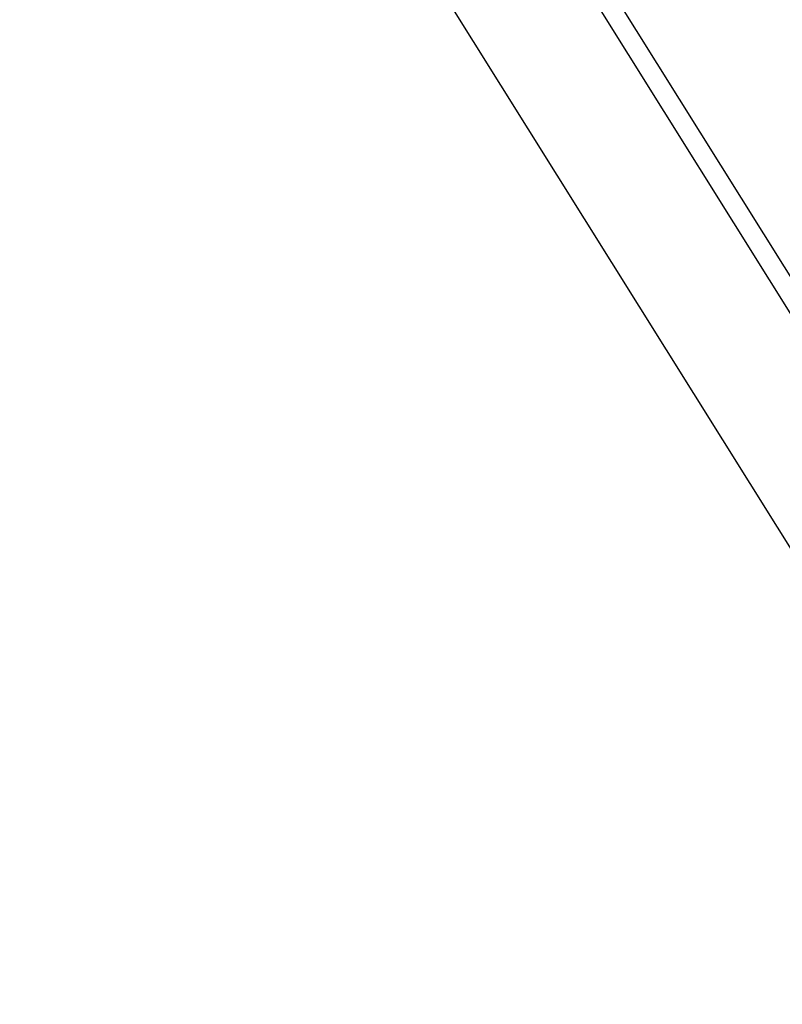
# Model space of a CAD drawing. Header units: inches. Extents: x 0.4 to 16.6, y 0.2 to 10.8.
# Tile 7 of 28: x 3.021 to 3.405, y 4.996 to 5.492. Entities that reach past the tile are written whole.
import ezdxf

# ---------------------------------------------------------------- set-up
doc = ezdxf.new("R2010")
doc.units = ezdxf.units.IN
doc.header["$MEASUREMENT"] = 0
doc.layers.add('SLD-0', color=7, linetype='Continuous', lineweight=25)
doc.styles.add('SLDTEXTSTYLE0', font='TXT', dxfattribs={"width": 0.75})
doc.dimstyles.new('SLDDIMSTYLE0', dxfattribs={"dimtxt": 0.145833, "dimasz": 0.13, "dimexe": 0, "dimexo": 0.0625, "dimgap": 0.036458, "dimtad": 0, "dimtih": 1, "dimtoh": 1, "dimdec": 1, "dimlfac": 2, "dimrnd": 1e-09, "dimzin": 12, "dimdsep": 46, "dimtxsty": 'SLDTEXTSTYLE0', "dimsah": 1, "dimcen": 0.09, "dimadec": 0, "dimazin": 3, "dimtfac": 1, "dimtdec": 1, "dimtofl": 0, "dimtmove": 0, "dimatfit": 3, "dimfxl": 0, "dimfrac": 2, "dimtolj": 1, "dimtzin": 12, "dimarcsym": 0})

# ---------------------------------------------------------------- blocks, each defined once
blk = doc.blocks.new('_D_3')
at = {"layer": 'SLD-0'}
for p, q in [((4.21571, 5.96263), (4.21571, 3.39622)), ((2.11189, 4.04668), (2.11189, 3.39622)), ((2.11189, 3.52122), (2.85508, 3.52122)), ((3.02461, 3.52122), (2.98025, 3.52122)), ((2.98025, 3.52122), (2.98025, 3.28951)), ((3.34787, 3.52122), (3.39223, 3.52122)), ((3.39223, 3.52122), (3.39223, 3.28951)), ((4.21571, 3.52122), (3.5174, 3.52122)), ((2.98025, 3.28951), (3.02461, 3.28951)), ((3.39223, 3.28951), (3.34787, 3.28951))]:
    blk.add_line(p, q, dxfattribs=at)
for points in [[(2.11189, 3.52122), (2.24189, 3.50122), (2.24189, 3.54122)], [(4.21571, 3.52122), (4.08571, 3.54122), (4.08571, 3.50122)]]:
    blk.add_solid(points, dxfattribs=at)
at = {"layer": 'SLD-0', "char_height": 0.145833, "attachment_point": 1, "style": 'SLDTEXTSTYLE0'}
for s, insert in [('4.2', (3.05161, 3.73878)), ('107', (3.02461, 3.4775))]:
    blk.add_mtext(s, dxfattribs=dict(at, insert=insert))

msp = doc.modelspace()

# ---------------------------------------------------------------- linework, layer by layer
at = {"color": 7, "linetype": 'Continuous', "lineweight": 25}
for p, q in [((3.08908, 5.87354), (3.59682, 5.061)), ((3.08076, 5.86834), (3.58849, 5.0558)), ((3.53554, 5.02271), (3.02781, 5.83525))]:
    msp.add_line(p, q, dxfattribs=at)
for radius in [3.07933, 3.05682]:
    msp.add_arc((5.58778, 4.8217), radius, 139.04271, 180, dxfattribs=at)

# ---------------------------------------------------------------- dimensions: what is measured, and where the dimension line sits
at = {"layer": 'SLD-0'}
dim = msp.add_linear_dim(base=(4.21571, 3.52122), p1=(2.11189, 4.09668), p2=(4.21571, 6.01263), dimstyle='SLDDIMSTYLE0', dxfattribs=at)
dim.commit()
dim.dimension.update_dxf_attribs({"geometry": '_D_3', "text_midpoint": (3.18624, 3.52122), "dimtype": 160})

doc.saveas('drawing.dxf')
